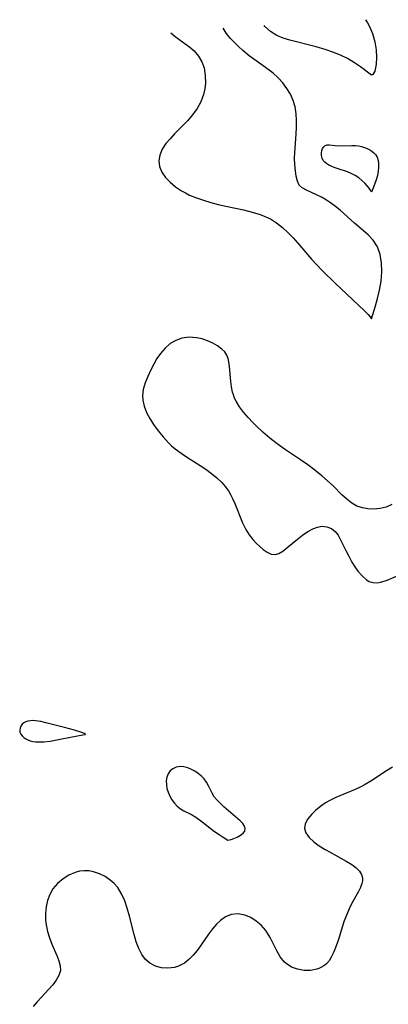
# Model space of a CAD drawing. Header units: metres. Extents: x 1073367 to 1082519, y 1569854 to 1574957.
# Tile 230 of 256: x 1074425 to 1074502, y 1574257 to 1574463. Entities that reach past the tile are written whole.
import ezdxf

# ---------------------------------------------------------------- set-up
doc = ezdxf.new("R2010")
doc.units = ezdxf.units.M
doc.layers.add('CGG_CurvaNivelLidar_v1', color=253, linetype='Continuous', lineweight=30)

msp = doc.modelspace()

# ---------------------------------------------------------------- linework, layer by layer
at = {"layer": 'CGG_CurvaNivelLidar_v1'}
for p, q in [((1074497.238, 1574462.9028, 64), (1074497.6738, 1574462.2284, 64)), ((1074468.1197, 1574460.1102, 64.5), (1074467.5219, 1574461.1197, 64.5)), ((1074476.192, 1574461.5117, 64), (1074476.0399, 1574461.7016, 64)), ((1074477.3746, 1574460.4511, 64), (1074476.192, 1574461.5117, 64)), ((1074478.7486, 1574459.5991, 64), (1074477.3746, 1574460.4511, 64)), ((1074497.6738, 1574462.2284, 64), (1074498.0926, 1574461.4581, 64)), ((1074498.0926, 1574461.4581, 64), (1074498.6946, 1574460.0258, 64)), ((1074456.5386, 1574460.1849, 64.5), (1074457.4923, 1574459.4102, 64.5)), ((1074457.4923, 1574459.4102, 64.5), (1074460.548, 1574457.1771, 64.5)), ((1074469.0539, 1574458.9731, 64.5), (1074468.1197, 1574460.1102, 64.5)), ((1074469.8364, 1574458.1236, 64.5), (1074469.0539, 1574458.9731, 64.5)), ((1074480.0525, 1574459.0362, 64), (1074478.7486, 1574459.5991, 64)), ((1074481.4441, 1574458.5955, 64), (1074480.0525, 1574459.0362, 64)), ((1074486.927, 1574457.2352, 64), (1074481.4441, 1574458.5955, 64)), ((1074498.6946, 1574460.0258, 64), (1074499.1849, 1574458.2996, 64)), ((1074499.1849, 1574458.2996, 64), (1074499.4672, 1574456.5988, 64)), ((1074460.548, 1574457.1771, 64.5), (1074461.4662, 1574456.3528, 64.5)), ((1074461.4662, 1574456.3528, 64.5), (1074462.3377, 1574455.2932, 64.5)), ((1074470.6841, 1574457.2762, 64.5), (1074469.8364, 1574458.1236, 64.5)), ((1074471.5996, 1574456.4511, 64.5), (1074470.6841, 1574457.2762, 64.5)), ((1074472.9696, 1574455.3706, 64.5), (1074471.5996, 1574456.4511, 64.5)), ((1074488.8132, 1574456.6868, 64), (1074486.927, 1574457.2352, 64)), ((1074490.4565, 1574456.1234, 64), (1074488.8132, 1574456.6868, 64)), ((1074492.0256, 1574455.4855, 64), (1074490.4565, 1574456.1234, 64)), ((1074499.4672, 1574456.5988, 64), (1074499.5643, 1574455.0089, 64)), ((1074462.3377, 1574455.2932, 64.5), (1074463.0212, 1574454.1074, 64.5)), ((1074463.0212, 1574454.1074, 64.5), (1074463.498, 1574452.8224, 64.5)), ((1074475.8735, 1574453.2813, 64.5), (1074472.9696, 1574455.3706, 64.5)), ((1074493.4756, 1574454.7789, 64), (1074492.0256, 1574455.4855, 64)), ((1074494.9773, 1574453.8919, 64), (1074493.4756, 1574454.7789, 64)), ((1074499.5643, 1574455.0089, 64), (1074499.4995, 1574453.6127, 64)), ((1074463.498, 1574452.8224, 64.5), (1074463.7719, 1574451.2532, 64.5)), ((1074477.1031, 1574452.3495, 64.5), (1074475.8735, 1574453.2813, 64.5)), ((1074477.9277, 1574451.6832, 64.5), (1074477.1031, 1574452.3495, 64.5)), ((1074496.2434, 1574453.0219, 64), (1074494.9773, 1574453.8919, 64)), ((1074498.5, 1574451.318, 64), (1074496.2434, 1574453.0219, 64)), ((1074499.1922, 1574452.1528, 64), (1074498.8005, 1574451.4417, 64)), ((1074499.3739, 1574452.8063, 64), (1074499.1922, 1574452.1528, 64)), ((1074499.4995, 1574453.6127, 64), (1074499.3739, 1574452.8063, 64)), ((1074463.7719, 1574451.2532, 64.5), (1074463.7929, 1574449.6285, 64.5)), ((1074478.9928, 1574450.7108, 64.5), (1074477.9277, 1574451.6832, 64.5)), ((1074479.9689, 1574449.6603, 64.5), (1074478.9928, 1574450.7108, 64.5)), ((1074498.8005, 1574451.4417, 64), (1074498.5, 1574451.318, 64)), ((1074463.6662, 1574448.4208, 64.5), (1074463.405, 1574447.2225, 64.5)), ((1074463.7929, 1574449.6285, 64.5), (1074463.6662, 1574448.4208, 64.5)), ((1074480.8335, 1574448.5318, 64.5), (1074479.9689, 1574449.6603, 64.5)), ((1074481.5582, 1574447.3218, 64.5), (1074480.8335, 1574448.5318, 64.5)), ((1074463.405, 1574447.2225, 64.5), (1074462.8489, 1574445.7229, 64.5)), ((1074482.1208, 1574446.0189, 64.5), (1074481.5582, 1574447.3218, 64.5)), ((1074482.521, 1574444.6487, 64.5), (1074482.1208, 1574446.0189, 64.5)), ((1074462.0653, 1574444.2888, 64.5), (1074461.1096, 1574442.968, 64.5)), ((1074462.8489, 1574445.7229, 64.5), (1074462.0653, 1574444.2888, 64.5)), ((1074482.7663, 1574443.2309, 64.5), (1074482.521, 1574444.6487, 64.5)), ((1074460.0224, 1574441.7174, 64.5), (1074457.3598, 1574439.0174, 64.5)), ((1074461.1096, 1574442.968, 64.5), (1074460.0224, 1574441.7174, 64.5)), ((1074482.864, 1574441.8231, 64.5), (1074482.7663, 1574443.2309, 64.5)), ((1074482.8555, 1574440.4001, 64.5), (1074482.864, 1574441.8231, 64.5)), ((1074482.7764, 1574438.9744, 64.5), (1074482.8555, 1574440.4001, 64.5)), ((1074456.3998, 1574437.9983, 64.5), (1074455.5444, 1574436.9627, 64.5)), ((1074457.3598, 1574439.0174, 64.5), (1074456.3998, 1574437.9983, 64.5)), ((1074482.4758, 1574435.1267, 64.5), (1074482.7764, 1574438.9744, 64.5)), ((1074454.7781, 1574435.7824, 64.5), (1074454.2582, 1574434.5796, 64.5)), ((1074455.5444, 1574436.9627, 64.5), (1074454.7781, 1574435.7824, 64.5)), ((1074488.0474, 1574434.9989, 64), (1074488.1284, 1574435.5021, 64)), ((1074488.1284, 1574435.5021, 64), (1074488.2856, 1574435.9562, 64)), ((1074488.2856, 1574435.9562, 64), (1074488.5173, 1574436.3286, 64)), ((1074488.5173, 1574436.3286, 64), (1074488.8288, 1574436.5807, 64)), ((1074488.8288, 1574436.5807, 64), (1074489.2456, 1574436.6874, 64)), ((1074489.2456, 1574436.6874, 64), (1074489.7408, 1574436.6798, 64)), ((1074489.7408, 1574436.6798, 64), (1074490.9138, 1574436.5515, 64)), ((1074490.9138, 1574436.5515, 64), (1074491.5632, 1574436.5248, 64)), ((1074491.5632, 1574436.5248, 64), (1074494.4082, 1574436.5787, 64)), ((1074494.4082, 1574436.5787, 64), (1074495.1369, 1574436.5471, 64)), ((1074495.1369, 1574436.5471, 64), (1074495.7826, 1574436.4722, 64)), ((1074495.7826, 1574436.4722, 64), (1074496.4162, 1574436.352, 64)), ((1074496.4162, 1574436.352, 64), (1074497.0308, 1574436.1862, 64)), ((1074497.0308, 1574436.1862, 64), (1074497.6177, 1574435.9713, 64)), ((1074497.6177, 1574435.9713, 64), (1074498.1655, 1574435.6996, 64)), ((1074498.1655, 1574435.6996, 64), (1074498.6089, 1574435.4035, 64)), ((1074454.2582, 1574434.5796, 64.5), (1074454.0519, 1574433.372, 64.5)), ((1074482.4421, 1574433.9345, 64.5), (1074482.4758, 1574435.1267, 64.5)), ((1074482.4909, 1574432.5665, 64.5), (1074482.4421, 1574433.9345, 64.5)), ((1074488.052, 1574434.4762, 64), (1074488.0474, 1574434.9989, 64)), ((1074488.1672, 1574433.9419, 64), (1074488.052, 1574434.4762, 64)), ((1074488.4086, 1574433.4661, 64), (1074488.1672, 1574433.9419, 64)), ((1074488.7647, 1574433.0567, 64), (1074488.4086, 1574433.4661, 64)), ((1074498.6089, 1574435.4035, 64), (1074499.0046, 1574435.0575, 64)), ((1074499.0046, 1574435.0575, 64), (1074499.3443, 1574434.6633, 64)), ((1074499.3443, 1574434.6633, 64), (1074499.6638, 1574434.1312, 64)), ((1074499.6638, 1574434.1312, 64), (1074499.8795, 1574433.4694, 64)), ((1074499.8795, 1574433.4694, 64), (1074499.9763, 1574432.7806, 64)), ((1074454.0519, 1574433.372, 64.5), (1074454.2143, 1574432.1802, 64.5)), ((1074454.2143, 1574432.1802, 64.5), (1074454.6977, 1574431.0191, 64.5)), ((1074482.6149, 1574431.297, 64.5), (1074482.4909, 1574432.5665, 64.5)), ((1074489.1435, 1574432.7457, 64), (1074488.7647, 1574433.0567, 64)), ((1074489.577, 1574432.4663, 64), (1074489.1435, 1574432.7457, 64)), ((1074490.0544, 1574432.2178, 64), (1074489.577, 1574432.4663, 64)), ((1074490.678, 1574431.9575, 64), (1074490.0544, 1574432.2178, 64)), ((1074491.3378, 1574431.7303, 64), (1074490.678, 1574431.9575, 64)), ((1074493.4744, 1574431.0721, 64), (1074491.3378, 1574431.7303, 64)), ((1074499.9869, 1574432.0253, 64), (1074499.9151, 1574431.2336, 64)), ((1074499.9763, 1574432.7806, 64), (1074499.9869, 1574432.0253, 64)), ((1074454.6977, 1574431.0191, 64.5), (1074455.4443, 1574429.9088, 64.5)), ((1074455.4443, 1574429.9088, 64.5), (1074456.3878, 1574428.892, 64.5)), ((1074482.7827, 1574430.1565, 64.5), (1074482.6149, 1574431.297, 64.5)), ((1074483.0092, 1574429.1112, 64.5), (1074482.7827, 1574430.1565, 64.5)), ((1074494.2809, 1574430.7386, 64), (1074493.4744, 1574431.0721, 64)), ((1074495.0914, 1574430.3215, 64), (1074494.2809, 1574430.7386, 64)), ((1074495.8626, 1574429.8203, 64), (1074495.0914, 1574430.3215, 64)), ((1074496.5233, 1574429.279, 64), (1074495.8626, 1574429.8203, 64)), ((1074499.492, 1574429.3941, 64), (1074498.9411, 1574427.8509, 64)), ((1074499.7377, 1574430.2976, 64), (1074499.492, 1574429.3941, 64)), ((1074499.9151, 1574431.2336, 64), (1074499.7377, 1574430.2976, 64)), ((1074456.3878, 1574428.892, 64.5), (1074457.504, 1574427.9548, 64.5)), ((1074457.504, 1574427.9548, 64.5), (1074458.7644, 1574427.1107, 64.5)), ((1074483.3941, 1574428.2969, 64.5), (1074483.0092, 1574429.1112, 64.5)), ((1074484.0497, 1574427.7254, 64.5), (1074483.3941, 1574428.2969, 64.5)), ((1074484.9513, 1574427.2591, 64.5), (1074484.0497, 1574427.7254, 64.5)), ((1074487.0444, 1574426.2738, 64.5), (1074484.9513, 1574427.2591, 64.5)), ((1074497.1053, 1574428.7084, 64), (1074496.5233, 1574429.279, 64)), ((1074497.6, 1574428.1499, 64), (1074497.1053, 1574428.7084, 64)), ((1074497.9981, 1574427.644, 64), (1074497.6, 1574428.1499, 64)), ((1074498.2891, 1574427.2301, 64), (1074497.9981, 1574427.644, 64)), ((1074498.5, 1574426.8334, 64), (1074498.2891, 1574427.2301, 64)), ((1074498.9411, 1574427.8509, 64), (1074498.5, 1574426.8334, 64)), ((1074458.7644, 1574427.1107, 64.5), (1074459.6099, 1574426.6405, 64.5)), ((1074459.6099, 1574426.6405, 64.5), (1074460.4967, 1574426.2111, 64.5)), ((1074460.4967, 1574426.2111, 64.5), (1074461.9197, 1574425.6271, 64.5)), ((1074461.9197, 1574425.6271, 64.5), (1074463.403, 1574425.1169, 64.5)), ((1074488.2097, 1574425.666, 64.5), (1074487.0444, 1574426.2738, 64.5)), ((1074489.0926, 1574425.1505, 64.5), (1074488.2097, 1574425.666, 64.5)), ((1074463.403, 1574425.1169, 64.5), (1074464.9285, 1574424.6654, 64.5)), ((1074464.9285, 1574424.6654, 64.5), (1074466.4815, 1574424.2609, 64.5)), ((1074466.4815, 1574424.2609, 64.5), (1074468.0497, 1574423.8943, 64.5)), ((1074468.0497, 1574423.8943, 64.5), (1074471.7394, 1574423.0958, 64.5)), ((1074489.9715, 1574424.5763, 64.5), (1074489.0926, 1574425.1505, 64.5)), ((1074490.9699, 1574423.8352, 64.5), (1074489.9715, 1574424.5763, 64.5)), ((1074491.9424, 1574423.0289, 64.5), (1074490.9699, 1574423.8352, 64.5)), ((1074471.7394, 1574423.0958, 64.5), (1074473.5323, 1574422.6538, 64.5)), ((1074473.5323, 1574422.6538, 64.5), (1074475.2633, 1574422.1211, 64.5)), ((1074475.2633, 1574422.1211, 64.5), (1074476.9021, 1574421.4418, 64.5)), ((1074476.9021, 1574421.4418, 64.5), (1074477.3826, 1574421.193, 64.5)), ((1074477.3826, 1574421.193, 64.5), (1074478.6801, 1574420.3745, 64.5)), ((1074494.9298, 1574420.3179, 64.5), (1074491.9424, 1574423.0289, 64.5)), ((1074478.6801, 1574420.3745, 64.5), (1074479.893, 1574419.4192, 64.5)), ((1074479.893, 1574419.4192, 64.5), (1074481.0415, 1574418.3603, 64.5)), ((1074497.8264, 1574417.8689, 64.5), (1074494.9298, 1574420.3179, 64.5)), ((1074481.0415, 1574418.3603, 64.5), (1074482.1426, 1574417.226, 64.5)), ((1074482.1426, 1574417.226, 64.5), (1074483.1322, 1574416.1297, 64.5)), ((1074498.8913, 1574416.7594, 64.5), (1074497.8264, 1574417.8689, 64.5)), ((1074483.1322, 1574416.1297, 64.5), (1074486.0008, 1574412.7706, 64.5)), ((1074499.7598, 1574415.3346, 64.5), (1074498.8913, 1574416.7594, 64.5)), ((1074500.2941, 1574413.78, 64.5), (1074499.7598, 1574415.3346, 64.5)), ((1074500.5851, 1574412.0391, 64.5), (1074500.2941, 1574413.78, 64.5)), ((1074486.0008, 1574412.7706, 64.5), (1074487.0578, 1574411.6012, 64.5)), ((1074487.0578, 1574411.6012, 64.5), (1074488.2623, 1574410.3624, 64.5)), ((1074500.6484, 1574410.1405, 64.5), (1074500.5851, 1574412.0391, 64.5)), ((1074488.2623, 1574410.3624, 64.5), (1074490.9258, 1574407.7736, 64.5)), ((1074500.5058, 1574408.2136, 64.5), (1074500.6484, 1574410.1405, 64.5)), ((1074490.9258, 1574407.7736, 64.5), (1074497.0566, 1574401.985, 64.5)), ((1074500.1997, 1574406.3283, 64.5), (1074500.5058, 1574408.2136, 64.5)), ((1074499.3735, 1574403.0196, 64.5), (1074499.799, 1574404.5723, 64.5)), ((1074499.799, 1574404.5723, 64.5), (1074500.1997, 1574406.3283, 64.5)), ((1074498.5, 1574400.2737, 64.5), (1074499.3735, 1574403.0196, 64.5)), ((1074497.0566, 1574401.985, 64.5), (1074497.8031, 1574401.206, 64.5)), ((1074497.8031, 1574401.206, 64.5), (1074498.2332, 1574400.7037, 64.5)), ((1074498.2332, 1574400.7037, 64.5), (1074498.4549, 1574400.4014, 64.5)), ((1074498.4549, 1574400.4014, 64.5), (1074498.5, 1574400.2737, 64.5)), ((1074460.3892, 1574396.4378, 64.5), (1074458.8477, 1574396.2249, 64.5)), ((1074461.947, 1574396.3509, 64.5), (1074460.3892, 1574396.4378, 64.5)), ((1074463.1256, 1574396.0995, 64.5), (1074461.947, 1574396.3509, 64.5)), ((1074456.44, 1574395.1181, 64.5), (1074455.3424, 1574394.1851, 64.5)), ((1074457.5994, 1574395.7855, 64.5), (1074456.44, 1574395.1181, 64.5)), ((1074458.8477, 1574396.2249, 64.5), (1074457.5994, 1574395.7855, 64.5)), ((1074464.2589, 1574395.7181, 64.5), (1074463.1256, 1574396.0995, 64.5)), ((1074465.3269, 1574395.234, 64.5), (1074464.2589, 1574395.7181, 64.5)), ((1074466.3065, 1574394.6683, 64.5), (1074465.3269, 1574395.234, 64.5)), ((1074467.2277, 1574393.9828, 64.5), (1074466.3065, 1574394.6683, 64.5)), ((1074454.3781, 1574393.0664, 64.5), (1074453.6397, 1574391.9754, 64.5)), ((1074455.3424, 1574394.1851, 64.5), (1074454.3781, 1574393.0664, 64.5)), ((1074467.8328, 1574393.3664, 64.5), (1074467.2277, 1574393.9828, 64.5)), ((1074468.2902, 1574392.6745, 64.5), (1074467.8328, 1574393.3664, 64.5)), ((1074468.5522, 1574392.0055, 64.5), (1074468.2902, 1574392.6745, 64.5)), ((1074452.9771, 1574390.8154, 64.5), (1074452.3678, 1574389.6187, 64.5)), ((1074453.6397, 1574391.9754, 64.5), (1074452.9771, 1574390.8154, 64.5)), ((1074468.7172, 1574391.2759, 64.5), (1074468.5522, 1574392.0055, 64.5)), ((1074468.8355, 1574390.3364, 64.5), (1074468.7172, 1574391.2759, 64.5)), ((1074469.0714, 1574387.1826, 64.5), (1074468.8355, 1574390.3364, 64.5)), ((1074451.7333, 1574388.2567, 64.5), (1074451.1922, 1574386.8926, 64.5)), ((1074452.3678, 1574389.6187, 64.5), (1074451.7333, 1574388.2567, 64.5)), ((1074451.1922, 1574386.8926, 64.5), (1074450.8016, 1574385.5317, 64.5)), ((1074469.227, 1574386.0621, 64.5), (1074469.0714, 1574387.1826, 64.5)), ((1074469.4696, 1574384.952, 64.5), (1074469.227, 1574386.0621, 64.5)), ((1074450.8016, 1574385.5317, 64.5), (1074450.6296, 1574384.1778, 64.5)), ((1074450.6296, 1574384.1778, 64.5), (1074450.6739, 1574383.2924, 64.5)), ((1074469.6474, 1574384.3661, 64.5), (1074469.4696, 1574384.952, 64.5)), ((1074469.898, 1574383.7182, 64.5), (1074469.6474, 1574384.3661, 64.5)), ((1074450.6739, 1574383.2924, 64.5), (1074450.9718, 1574381.9937, 64.5)), ((1074450.9718, 1574381.9937, 64.5), (1074451.4893, 1574380.707, 64.5)), ((1074470.2093, 1574383.0747, 64.5), (1074469.898, 1574383.7182, 64.5)), ((1074470.9144, 1574381.911, 64.5), (1074470.2093, 1574383.0747, 64.5)), ((1074471.7532, 1574380.7797, 64.5), (1074470.9144, 1574381.911, 64.5)), ((1074451.4893, 1574380.707, 64.5), (1074452.1706, 1574379.4321, 64.5)), ((1074472.6958, 1574379.6746, 64.5), (1074471.7532, 1574380.7797, 64.5)), ((1074452.1706, 1574379.4321, 64.5), (1074452.9709, 1574378.1695, 64.5)), ((1074452.9709, 1574378.1695, 64.5), (1074453.9064, 1574376.8595, 64.5)), ((1074473.7178, 1574378.5908, 64.5), (1074472.6958, 1574379.6746, 64.5)), ((1074474.4029, 1574377.9085, 64.5), (1074473.7178, 1574378.5908, 64.5)), ((1074475.7968, 1574376.6062, 64.5), (1074474.4029, 1574377.9085, 64.5)), ((1074453.9064, 1574376.8595, 64.5), (1074454.9289, 1574375.5883, 64.5)), ((1074477.2612, 1574375.3469, 64.5), (1074475.7968, 1574376.6062, 64.5)), ((1074454.9289, 1574375.5883, 64.5), (1074456.0414, 1574374.3822, 64.5)), ((1074456.0414, 1574374.3822, 64.5), (1074456.7304, 1574373.7249, 64.5)), ((1074456.7304, 1574373.7249, 64.5), (1074457.4543, 1574373.105, 64.5)), ((1074478.7909, 1574374.1459, 64.5), (1074477.2612, 1574375.3469, 64.5)), ((1074480.5626, 1574372.8917, 64.5), (1074478.7909, 1574374.1459, 64.5)), ((1074457.4543, 1574373.105, 64.5), (1074458.7403, 1574372.1516, 64.5)), ((1074458.7403, 1574372.1516, 64.5), (1074460.064, 1574371.274, 64.5)), ((1074483.6732, 1574370.8205, 64.5), (1074480.5626, 1574372.8917, 64.5)), ((1074460.064, 1574371.274, 64.5), (1074462.6703, 1574369.6389, 64.5)), ((1074462.6703, 1574369.6389, 64.5), (1074463.8985, 1574368.8274, 64.5)), ((1074485.2016, 1574369.7547, 64.5), (1074483.6732, 1574370.8205, 64.5)), ((1074486.6896, 1574368.6253, 64.5), (1074485.2016, 1574369.7547, 64.5)), ((1074463.8985, 1574368.8274, 64.5), (1074465.0787, 1574367.9608, 64.5)), ((1074465.0787, 1574367.9608, 64.5), (1074466.1881, 1574367.0343, 64.5)), ((1074488.1208, 1574367.4527, 64.5), (1074486.6896, 1574368.6253, 64.5)), ((1074466.1881, 1574367.0343, 64.5), (1074467.2076, 1574366.0427, 64.5)), ((1074467.2076, 1574366.0427, 64.5), (1074467.9469, 1574365.1937, 64.5)), ((1074489.3274, 1574366.4016, 64.5), (1074488.1208, 1574367.4527, 64.5)), ((1074490.4741, 1574365.3345, 64.5), (1074489.3274, 1574366.4016, 64.5)), ((1074467.9469, 1574365.1937, 64.5), (1074468.6002, 1574364.294, 64.5)), ((1074468.6002, 1574364.294, 64.5), (1074469.0686, 1574363.5117, 64.5)), ((1074469.0686, 1574363.5117, 64.5), (1074469.4876, 1574362.7001, 64.5)), ((1074492.3194, 1574363.4983, 64.5), (1074490.4741, 1574365.3345, 64.5)), ((1074493.337, 1574362.5507, 64.5), (1074492.3194, 1574363.4983, 64.5)), ((1074469.4876, 1574362.7001, 64.5), (1074469.9678, 1574361.6515, 64.5)), ((1074469.9678, 1574361.6515, 64.5), (1074471.5525, 1574357.6057, 64.5)), ((1074494.3808, 1574361.7301, 64.5), (1074493.337, 1574362.5507, 64.5)), ((1074495.4809, 1574361.097, 64.5), (1074494.3808, 1574361.7301, 64.5)), ((1074502.7844, 1574361.4449, 64.5), (1074501.5929, 1574360.9189, 64.5)), ((1074496.5961, 1574360.7146, 64.5), (1074495.4809, 1574361.097, 64.5)), ((1074497.7607, 1574360.5215, 64.5), (1074496.5961, 1574360.7146, 64.5)), ((1074498.9461, 1574360.4835, 64.5), (1074497.7607, 1574360.5215, 64.5)), ((1074500.3007, 1574360.6069, 64.5), (1074498.9461, 1574360.4835, 64.5)), ((1074501.5929, 1574360.9189, 64.5), (1074500.3007, 1574360.6069, 64.5)), ((1074471.5525, 1574357.6057, 64.5), (1074472.2141, 1574356.2133, 64.5)), ((1074472.2141, 1574356.2133, 64.5), (1074472.9106, 1574355.0966, 64.5)), ((1074484.1069, 1574355.0396, 64.5), (1074485.2317, 1574355.7815, 64.5)), ((1074485.2317, 1574355.7815, 64.5), (1074486.2293, 1574356.3208, 64.5)), ((1074486.2293, 1574356.3208, 64.5), (1074487.2197, 1574356.7051, 64.5)), ((1074487.2197, 1574356.7051, 64.5), (1074488.1904, 1574356.881, 64.5)), ((1074488.1904, 1574356.881, 64.5), (1074489.1928, 1574356.7878, 64.5)), ((1074489.1928, 1574356.7878, 64.5), (1074490.1164, 1574356.4195, 64.5)), ((1074490.1164, 1574356.4195, 64.5), (1074490.9167, 1574355.8001, 64.5)), ((1074490.9167, 1574355.8001, 64.5), (1074491.5305, 1574355.0088, 64.5)), ((1074472.9106, 1574355.0966, 64.5), (1074473.6995, 1574354.0867, 64.5)), ((1074473.6995, 1574354.0867, 64.5), (1074474.4147, 1574353.3215, 64.5)), ((1074474.4147, 1574353.3215, 64.5), (1074475.1497, 1574352.6384, 64.5)), ((1074480.8433, 1574352.383, 64.5), (1074483.0099, 1574354.2125, 64.5)), ((1074483.0099, 1574354.2125, 64.5), (1074484.1069, 1574355.0396, 64.5)), ((1074491.5305, 1574355.0088, 64.5), (1074492.0572, 1574354.0627, 64.5)), ((1074492.0572, 1574354.0627, 64.5), (1074493.1284, 1574351.8169, 64.5)), ((1074475.1497, 1574352.6384, 64.5), (1074475.8806, 1574352.0401, 64.5)), ((1074475.8806, 1574352.0401, 64.5), (1074476.7228, 1574351.455, 64.5)), ((1074476.7228, 1574351.455, 64.5), (1074477.5381, 1574351.0675, 64.5)), ((1074477.5381, 1574351.0675, 64.5), (1074478.3383, 1574350.9562, 64.5)), ((1074478.3383, 1574350.9562, 64.5), (1074479.1524, 1574351.1863, 64.5)), ((1074479.1524, 1574351.1863, 64.5), (1074479.981, 1574351.693, 64.5)), ((1074479.981, 1574351.693, 64.5), (1074480.8433, 1574352.383, 64.5)), ((1074493.1284, 1574351.8169, 64.5), (1074493.7431, 1574350.5971, 64.5)), ((1074493.7431, 1574350.5971, 64.5), (1074494.4088, 1574349.3946, 64.5)), ((1074494.4088, 1574349.3946, 64.5), (1074495.0165, 1574348.4209, 64.5)), ((1074495.0165, 1574348.4209, 64.5), (1074495.6617, 1574347.5136, 64.5)), ((1074495.6617, 1574347.5136, 64.5), (1074496.5267, 1574346.5031, 64.5)), ((1074501.8074, 1574345.6091, 64.5), (1074506.0199, 1574347.4182, 64.5)), ((1074496.5267, 1574346.5031, 64.5), (1074497.4505, 1574345.7029, 64.5)), ((1074497.4505, 1574345.7029, 64.5), (1074498.0581, 1574345.3457, 64.5)), ((1074498.0581, 1574345.3457, 64.5), (1074498.8486, 1574345.0912, 64.5)), ((1074498.8486, 1574345.0912, 64.5), (1074499.6805, 1574345.0544, 64.5)), ((1074499.6805, 1574345.0544, 64.5), (1074500.4667, 1574345.1802, 64.5)), ((1074500.4667, 1574345.1802, 64.5), (1074501.8074, 1574345.6091, 64.5)), ((1074426.2204, 1574315.9835, 64.5), (1074425.818, 1574315.7786, 64.5)), ((1074426.6827, 1574316.1149, 64.5), (1074426.2204, 1574315.9835, 64.5)), ((1074427.1881, 1574316.1855, 64.5), (1074426.6827, 1574316.1149, 64.5)), ((1074427.7239, 1574316.2034, 64.5), (1074427.1881, 1574316.1855, 64.5)), ((1074428.2796, 1574316.1734, 64.5), (1074427.7239, 1574316.2034, 64.5)), ((1074429.3484, 1574316.0074, 64.5), (1074428.2796, 1574316.1734, 64.5)), ((1074430.4406, 1574315.76, 64.5), (1074429.3484, 1574316.0074, 64.5)), ((1074425.0374, 1574314.6536, 64.5), (1074424.9669, 1574314.2073, 64.5)), ((1074424.9669, 1574314.2073, 64.5), (1074425.0159, 1574313.766, 64.5)), ((1074425.2082, 1574315.0814, 64.5), (1074425.0374, 1574314.6536, 64.5)), ((1074425.4691, 1574315.4658, 64.5), (1074425.2082, 1574315.0814, 64.5)), ((1074425.818, 1574315.7786, 64.5), (1074425.4691, 1574315.4658, 64.5)), ((1074434.3084, 1574314.7933, 64.5), (1074430.4406, 1574315.76, 64.5)), ((1074436.3913, 1574314.2357, 64.5), (1074434.3084, 1574314.7933, 64.5)), ((1074438.1575, 1574313.6774, 64.5), (1074436.3913, 1574314.2357, 64.5)), ((1074425.0159, 1574313.766, 64.5), (1074425.1846, 1574313.3773, 64.5)), ((1074425.1846, 1574313.3773, 64.5), (1074425.4537, 1574313.0161, 64.5)), ((1074425.4537, 1574313.0161, 64.5), (1074425.8017, 1574312.6873, 64.5)), ((1074425.8017, 1574312.6873, 64.5), (1074426.2127, 1574312.3979, 64.5)), ((1074426.2127, 1574312.3979, 64.5), (1074426.6761, 1574312.1577, 64.5)), ((1074426.6761, 1574312.1577, 64.5), (1074427.1806, 1574311.9771, 64.5)), ((1074427.1806, 1574311.9771, 64.5), (1074427.7184, 1574311.8506, 64.5)), ((1074427.7184, 1574311.8506, 64.5), (1074428.28, 1574311.7737, 64.5)), ((1074429.9815, 1574311.7831, 64.5), (1074431.3629, 1574311.9439, 64.5)), ((1074431.3629, 1574311.9439, 64.5), (1074433.8056, 1574312.3722, 64.5)), ((1074433.8056, 1574312.3722, 64.5), (1074438.5, 1574313.3068, 64.5)), ((1074438.6581, 1574313.4489, 64.5), (1074438.1575, 1574313.6774, 64.5)), ((1074438.5, 1574313.3068, 64.5), (1074438.6857, 1574313.319, 64.5)), ((1074438.7298, 1574313.3684, 64.5), (1074438.6581, 1574313.4489, 64.5)), ((1074438.6857, 1574313.319, 64.5), (1074438.7298, 1574313.3684, 64.5)), ((1074428.28, 1574311.7737, 64.5), (1074429.406, 1574311.7492, 64.5)), ((1074429.406, 1574311.7492, 64.5), (1074429.9815, 1574311.7831, 64.5)), ((1074456.4314, 1574305.6837, 64.5), (1074456.0199, 1574305.0916, 64.5)), ((1074457.0116, 1574306.1531, 64.5), (1074456.4314, 1574305.6837, 64.5)), ((1074457.7072, 1574306.4593, 64.5), (1074457.0116, 1574306.1531, 64.5)), ((1074458.4787, 1574306.5913, 64.5), (1074457.7072, 1574306.4593, 64.5)), ((1074459.2728, 1574306.5415, 64.5), (1074458.4787, 1574306.5913, 64.5)), ((1074460.0834, 1574306.34, 64.5), (1074459.2728, 1574306.5415, 64.5)), ((1074460.8882, 1574306.0122, 64.5), (1074460.0834, 1574306.34, 64.5)), ((1074461.6102, 1574305.612, 64.5), (1074460.8882, 1574306.0122, 64.5)), ((1074501.6262, 1574305.6992, 64.5), (1074498.3545, 1574303.5156, 64.5)), ((1074502.8682, 1574306.4611, 64.5), (1074501.6262, 1574305.6992, 64.5)), ((1074455.7487, 1574304.3916, 64.5), (1074455.6183, 1574303.6182, 64.5)), ((1074455.6183, 1574303.6182, 64.5), (1074455.6288, 1574302.8355, 64.5)), ((1074456.0199, 1574305.0916, 64.5), (1074455.7487, 1574304.3916, 64.5)), ((1074462.2977, 1574305.1351, 64.5), (1074461.6102, 1574305.612, 64.5)), ((1074462.9383, 1574304.5938, 64.5), (1074462.2977, 1574305.1351, 64.5)), ((1074463.5172, 1574303.9959, 64.5), (1074462.9383, 1574304.5938, 64.5)), ((1074464.0166, 1574303.3453, 64.5), (1074463.5172, 1574303.9959, 64.5)), ((1074455.6288, 1574302.8355, 64.5), (1074455.7583, 1574302.0343, 64.5)), ((1074455.7583, 1574302.0343, 64.5), (1074455.9946, 1574301.235, 64.5)), ((1074464.4551, 1574302.5931, 64.5), (1074464.0166, 1574303.3453, 64.5)), ((1074465.2142, 1574301.0314, 64.5), (1074464.4551, 1574302.5931, 64.5)), ((1074495.072, 1574301.8105, 64.5), (1074491.0603, 1574300.145, 64.5)), ((1074496.1564, 1574302.3019, 64.5), (1074495.072, 1574301.8105, 64.5)), ((1074497.2115, 1574302.8406, 64.5), (1074496.1564, 1574302.3019, 64.5)), ((1074498.3545, 1574303.5156, 64.5), (1074497.2115, 1574302.8406, 64.5)), ((1074455.9946, 1574301.235, 64.5), (1074456.3478, 1574300.42, 64.5)), ((1074456.3478, 1574300.42, 64.5), (1074456.7919, 1574299.6433, 64.5)), ((1074456.7919, 1574299.6433, 64.5), (1074457.3126, 1574298.9217, 64.5)), ((1074465.6499, 1574300.2816, 64.5), (1074465.2142, 1574301.0314, 64.5)), ((1074466.2313, 1574299.5359, 64.5), (1074465.6499, 1574300.2816, 64.5)), ((1074466.9103, 1574298.8392, 64.5), (1074466.2313, 1574299.5359, 64.5)), ((1074489.9448, 1574299.5993, 64.5), (1074488.8917, 1574298.9949, 64.5)), ((1074491.0603, 1574300.145, 64.5), (1074489.9448, 1574299.5993, 64.5)), ((1074457.3126, 1574298.9217, 64.5), (1074457.9019, 1574298.2756, 64.5)), ((1074457.9019, 1574298.2756, 64.5), (1074458.557, 1574297.7307, 64.5)), ((1074458.557, 1574297.7307, 64.5), (1074459.2697, 1574297.3056, 64.5)), ((1074467.6515, 1574298.171, 64.5), (1074466.9103, 1574298.8392, 64.5)), ((1074471.0609, 1574295.256, 64.5), (1074467.6515, 1574298.171, 64.5)), ((1074486.8528, 1574297.4478, 64.5), (1074486.0067, 1574296.6199, 64.5)), ((1074487.8179, 1574298.2491, 64.5), (1074486.8528, 1574297.4478, 64.5)), ((1074488.8917, 1574298.9949, 64.5), (1074487.8179, 1574298.2491, 64.5)), ((1074459.2697, 1574297.3056, 64.5), (1074460.8916, 1574296.5393, 64.5)), ((1074460.8916, 1574296.5393, 64.5), (1074461.8177, 1574296.0217, 64.5)), ((1074461.8177, 1574296.0217, 64.5), (1074462.7938, 1574295.3433, 64.5)), ((1074485.1833, 1574295.6272, 64.5), (1074484.6396, 1574294.6399, 64.5)), ((1074486.0067, 1574296.6199, 64.5), (1074485.1833, 1574295.6272, 64.5)), ((1074462.7938, 1574295.3433, 64.5), (1074465.6805, 1574293.0417, 64.5)), ((1074471.5856, 1574294.701, 64.5), (1074471.0609, 1574295.256, 64.5)), ((1074471.9563, 1574294.1498, 64.5), (1074471.5856, 1574294.701, 64.5)), ((1074472.1185, 1574293.6139, 64.5), (1074471.9563, 1574294.1498, 64.5)), ((1074472.0247, 1574293.1047, 64.5), (1074472.1185, 1574293.6139, 64.5)), ((1074484.6396, 1574294.6399, 64.5), (1074484.4811, 1574293.6616, 64.5)), ((1074484.4811, 1574293.6616, 64.5), (1074484.7887, 1574292.7028, 64.5)), ((1074465.6805, 1574293.0417, 64.5), (1074466.6476, 1574292.3496, 64.5)), ((1074466.6476, 1574292.3496, 64.5), (1074467.4864, 1574291.7981, 64.5)), ((1074467.4864, 1574291.7981, 64.5), (1074468.5, 1574291.1886, 64.5)), ((1074468.5, 1574291.1886, 64.5), (1074469.1453, 1574291.3398, 64.5)), ((1074469.1453, 1574291.3398, 64.5), (1074469.7511, 1574291.5504, 64.5)), ((1074469.7511, 1574291.5504, 64.5), (1074470.4307, 1574291.8427, 64.5)), ((1074470.4307, 1574291.8427, 64.5), (1074471.0967, 1574292.2064, 64.5)), ((1074471.0967, 1574292.2064, 64.5), (1074471.659, 1574292.6307, 64.5)), ((1074471.659, 1574292.6307, 64.5), (1074472.0247, 1574293.1047, 64.5)), ((1074484.7887, 1574292.7028, 64.5), (1074485.4827, 1574291.7653, 64.5)), ((1074485.4827, 1574291.7653, 64.5), (1074486.4643, 1574290.8585, 64.5)), ((1074486.4643, 1574290.8585, 64.5), (1074487.5859, 1574290.0372, 64.5)), ((1074487.5859, 1574290.0372, 64.5), (1074488.8346, 1574289.2542, 64.5)), ((1074488.8346, 1574289.2542, 64.5), (1074489.8763, 1574288.6625, 64.5)), ((1074489.8763, 1574288.6625, 64.5), (1074493.2331, 1574286.8318, 64.5)), ((1074493.2331, 1574286.8318, 64.5), (1074494.371, 1574286.1239, 64.5)), ((1074494.371, 1574286.1239, 64.5), (1074495.2679, 1574285.4476, 64.5)), ((1074495.2679, 1574285.4476, 64.5), (1074495.9813, 1574284.7243, 64.5)), ((1074434.0198, 1574283.1346, 64.5), (1074432.8575, 1574282.1517, 64.5)), ((1074435.2541, 1574283.8984, 64.5), (1074434.0198, 1574283.1346, 64.5)), ((1074436.577, 1574284.4562, 64.5), (1074435.2541, 1574283.8984, 64.5)), ((1074437.4974, 1574284.6892, 64.5), (1074436.577, 1574284.4562, 64.5)), ((1074438.4354, 1574284.7958, 64.5), (1074437.4974, 1574284.6892, 64.5)), ((1074439.4267, 1574284.7621, 64.5), (1074438.4354, 1574284.7958, 64.5)), ((1074440.4113, 1574284.5877, 64.5), (1074439.4267, 1574284.7621, 64.5)), ((1074441.6321, 1574284.1818, 64.5), (1074440.4113, 1574284.5877, 64.5)), ((1074442.798, 1574283.5966, 64.5), (1074441.6321, 1574284.1818, 64.5)), ((1074443.8857, 1574282.854, 64.5), (1074442.798, 1574283.5966, 64.5)), ((1074495.9813, 1574284.7243, 64.5), (1074496.4326, 1574283.9893, 64.5)), ((1074496.4326, 1574283.9893, 64.5), (1074496.6209, 1574283.2946, 64.5)), ((1074496.6209, 1574283.2946, 64.5), (1074496.6273, 1574282.7049, 64.5)), ((1074431.8874, 1574280.9847, 64.5), (1074431.2476, 1574279.8242, 64.5)), ((1074432.8575, 1574282.1517, 64.5), (1074431.8874, 1574280.9847, 64.5)), ((1074444.7247, 1574282.1105, 64.5), (1074443.8857, 1574282.854, 64.5)), ((1074445.4654, 1574281.2573, 64.5), (1074444.7247, 1574282.1105, 64.5)), ((1074446.2734, 1574279.9508, 64.5), (1074445.4654, 1574281.2573, 64.5)), ((1074496.2103, 1574281.2942, 64.5), (1074495.7777, 1574280.4285, 64.5)), ((1074496.5161, 1574282.1258, 64.5), (1074496.2103, 1574281.2942, 64.5)), ((1074496.6273, 1574282.7049, 64.5), (1074496.5161, 1574282.1258, 64.5)), ((1074431.2476, 1574279.8242, 64.5), (1074430.7853, 1574278.5559, 64.5)), ((1074446.9178, 1574278.4916, 64.5), (1074446.2734, 1574279.9508, 64.5)), ((1074495.7777, 1574280.4285, 64.5), (1074494.3403, 1574277.8756, 64.5)), ((1074430.486, 1574277.2156, 64.5), (1074430.3445, 1574275.8339, 64.5)), ((1074430.7853, 1574278.5559, 64.5), (1074430.486, 1574277.2156, 64.5)), ((1074447.4468, 1574276.9292, 64.5), (1074446.9178, 1574278.4916, 64.5)), ((1074447.9012, 1574275.3057, 64.5), (1074447.4468, 1574276.9292, 64.5)), ((1074493.8542, 1574276.8529, 64.5), (1074493.3248, 1574275.6036, 64.5)), ((1074494.3403, 1574277.8756, 64.5), (1074493.8542, 1574276.8529, 64.5)), ((1074430.3445, 1574275.8339, 64.5), (1074430.3644, 1574274.4381, 64.5)), ((1074448.894, 1574271.4221, 64.5), (1074447.9012, 1574275.3057, 64.5)), ((1074468.0185, 1574275.1492, 64.5), (1074466.9114, 1574274.3799, 64.5)), ((1074469.2054, 1574275.6255, 64.5), (1074468.0185, 1574275.1492, 64.5)), ((1074470.6167, 1574275.756, 64.5), (1074469.2054, 1574275.6255, 64.5)), ((1074472.0456, 1574275.4956, 64.5), (1074470.6167, 1574275.756, 64.5)), ((1074473.2566, 1574274.9915, 64.5), (1074472.0456, 1574275.4956, 64.5)), ((1074474.4052, 1574274.2728, 64.5), (1074473.2566, 1574274.9915, 64.5)), ((1074493.3248, 1574275.6036, 64.5), (1074492.8286, 1574274.3013, 64.5)), ((1074430.3644, 1574274.4381, 64.5), (1074430.477, 1574273.4872, 64.5)), ((1074430.477, 1574273.4872, 64.5), (1074430.7762, 1574272.0997, 64.5)), ((1074466.0803, 1574273.5805, 64.5), (1074465.3002, 1574272.6636, 64.5)), ((1074466.9114, 1574274.3799, 64.5), (1074466.0803, 1574273.5805, 64.5)), ((1074475.4607, 1574273.3736, 64.5), (1074474.4052, 1574274.2728, 64.5)), ((1074476.3878, 1574272.3165, 64.5), (1074475.4607, 1574273.3736, 64.5)), ((1074492.3721, 1574272.9668, 64.5), (1074491.5848, 1574270.4144, 64.5)), ((1074492.8286, 1574274.3013, 64.5), (1074492.3721, 1574272.9668, 64.5)), ((1074430.7762, 1574272.0997, 64.5), (1074431.1911, 1574270.7445, 64.5)), ((1074431.1911, 1574270.7445, 64.5), (1074431.6799, 1574269.4359, 64.5)), ((1074449.3457, 1574269.9326, 64.5), (1074448.894, 1574271.4221, 64.5)), ((1074464.4456, 1574271.5072, 64.5), (1074462.7699, 1574269.0791, 64.5)), ((1074465.3002, 1574272.6636, 64.5), (1074464.4456, 1574271.5072, 64.5)), ((1074477.3466, 1574270.7933, 64.5), (1074476.3878, 1574272.3165, 64.5)), ((1074478.7224, 1574268.0457, 64.5), (1074477.3466, 1574270.7933, 64.5)), ((1074431.6799, 1574269.4359, 64.5), (1074432.7177, 1574267.0276, 64.5)), ((1074449.874, 1574268.536, 64.5), (1074449.3457, 1574269.9326, 64.5)), ((1074462.7699, 1574269.0791, 64.5), (1074462.0403, 1574268.0951, 64.5)), ((1074491.1423, 1574269.0893, 64.5), (1074490.6524, 1574267.8377, 64.5)), ((1074491.5848, 1574270.4144, 64.5), (1074491.1423, 1574269.0893, 64.5)), ((1074432.7177, 1574267.0276, 64.5), (1074433.1539, 1574265.9303, 64.5)), ((1074450.5106, 1574267.2749, 64.5), (1074449.874, 1574268.536, 64.5)), ((1074451.2929, 1574266.2009, 64.5), (1074450.5106, 1574267.2749, 64.5)), ((1074461.2177, 1574267.1009, 64.5), (1074460.3436, 1574266.2108, 64.5)), ((1074462.0403, 1574268.0951, 64.5), (1074461.2177, 1574267.1009, 64.5)), ((1074479.4523, 1574266.7712, 64.5), (1074478.7224, 1574268.0457, 64.5)), ((1074480.3172, 1574265.6789, 64.5), (1074479.4523, 1574266.7712, 64.5)), ((1074490.0934, 1574266.6967, 64.5), (1074489.6338, 1574265.9707, 64.5)), ((1074490.6524, 1574267.8377, 64.5), (1074490.0934, 1574266.6967, 64.5)), ((1074433.1539, 1574265.9303, 64.5), (1074433.4325, 1574264.8858, 64.5)), ((1074433.4325, 1574264.8858, 64.5), (1074433.466, 1574263.8844, 64.5)), ((1074452.166, 1574265.4271, 64.5), (1074451.2929, 1574266.2009, 64.5)), ((1074453.3339, 1574264.8083, 64.5), (1074452.166, 1574265.4271, 64.5)), ((1074454.617, 1574264.463, 64.5), (1074453.3339, 1574264.8083, 64.5)), ((1074455.9586, 1574264.3765, 64.5), (1074454.617, 1574264.463, 64.5)), ((1074457.3062, 1574264.5529, 64.5), (1074455.9586, 1574264.3765, 64.5)), ((1074457.7668, 1574264.6796, 64.5), (1074457.3062, 1574264.5529, 64.5)), ((1074458.1917, 1574264.8308, 64.5), (1074457.7668, 1574264.6796, 64.5)), ((1074459.4019, 1574265.4671, 64.5), (1074458.1917, 1574264.8308, 64.5)), ((1074460.3436, 1574266.2108, 64.5), (1074459.4019, 1574265.4671, 64.5)), ((1074480.6733, 1574265.353, 64.5), (1074480.3172, 1574265.6789, 64.5)), ((1074481.7988, 1574264.6357, 64.5), (1074480.6733, 1574265.353, 64.5)), ((1074483.0661, 1574264.1703, 64.5), (1074481.7988, 1574264.6357, 64.5)), ((1074487.9498, 1574264.5156, 64.5), (1074487.5249, 1574264.3253, 64.5)), ((1074488.5576, 1574264.8831, 64.5), (1074487.9498, 1574264.5156, 64.5)), ((1074489.1028, 1574265.3432, 64.5), (1074488.5576, 1574264.8831, 64.5)), ((1074489.6338, 1574265.9707, 64.5), (1074489.1028, 1574265.3432, 64.5)), ((1074433.1772, 1574262.8914, 64.5), (1074432.6178, 1574261.9178, 64.5)), ((1074433.466, 1574263.8844, 64.5), (1074433.1772, 1574262.8914, 64.5)), ((1074484.4088, 1574263.9361, 64.5), (1074483.0661, 1574264.1703, 64.5)), ((1074485.7641, 1574263.9304, 64.5), (1074484.4088, 1574263.9361, 64.5)), ((1074487.0694, 1574264.1692, 64.5), (1074485.7641, 1574263.9304, 64.5)), ((1074487.5249, 1574264.3253, 64.5), (1074487.0694, 1574264.1692, 64.5)), ((1074431.8668, 1574260.9466, 64.5), (1074428.6042, 1574257.334, 64.5)), ((1074432.6178, 1574261.9178, 64.5), (1074431.8668, 1574260.9466, 64.5)), ((1074428.6042, 1574257.334, 64.5), (1074427.7952, 1574256.3524, 64.5))]:
    msp.add_line(p, q, dxfattribs=at)

doc.saveas('drawing.dxf')
